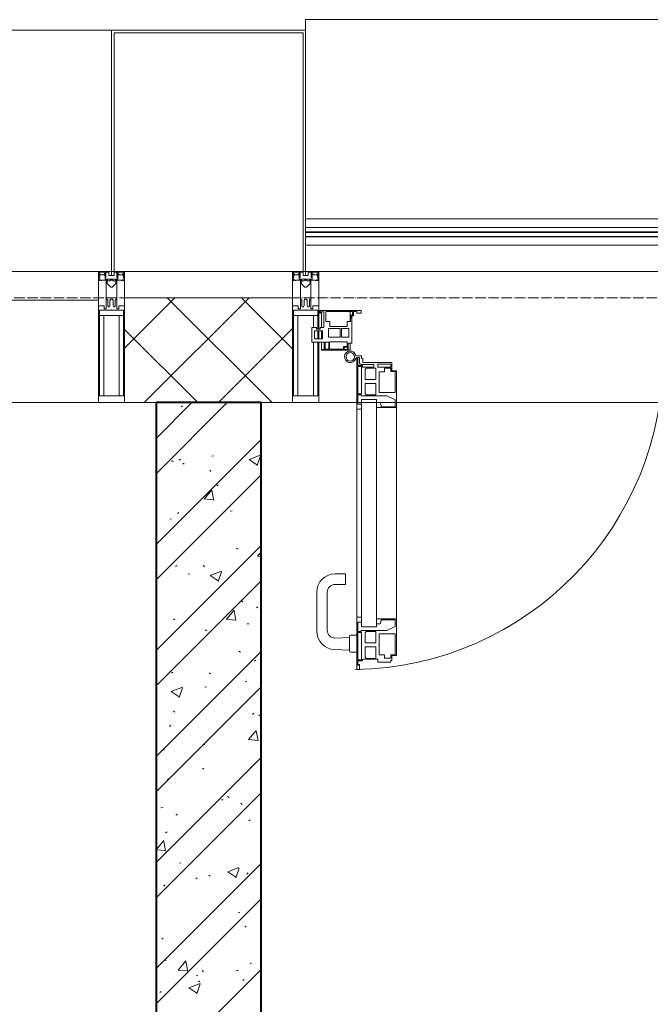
# Model space of a CAD drawing. Header units: millimetres. Extents: x -816133 to 919604, y 87941 to 147341.
# Tile 142 of 201: x -25812 to -24610, y 136927 to 138804. Entities that reach past the tile are written whole.
import ezdxf

# ---------------------------------------------------------------- set-up
doc = ezdxf.new("R2010")
doc.units = ezdxf.units.MM
doc.linetypes.add('ADSK_Линия сетки', pattern=[25, 20, -2.5, 0, -2.5])
for name, color, linetype, lineweight in [('A-200-M_WALL', 7, 'Continuous', 18), ('A-200-M_WALL_INT', 7, 'Continuous', 18), ('A-200-M_WALL_PAT', 7, 'Continuous', 40), ('A-214-M_CURT_WALL', 7, 'Continuous', 18), ('A-215-M_CURT_PANEL', 7, 'Continuous', 18), ('A-280-M_COLUMN', 7, 'Continuous', 18), ('A-325-M_DOOR', 7, 'Continuous', 18), ('Z-030-M_GRID', 7, 'Continuous', 9), ('Z-060-M_DETAIL', 7, 'Continuous', 18), ('Поручни', 252, 'Continuous', 5), ('СС-011-ПОЖ-СИГНАЛИЗАЦИЯ', 1, 'Continuous', 30)]:
    doc.layers.add(name, color=color, linetype=linetype, lineweight=lineweight)

# ---------------------------------------------------------------- blocks, each defined once
blk = doc.blocks.new('10эт')
at = {"layer": 'A-200-M_WALL', "color": 9, "lineweight": 9}
for p, q in [((335011.7, 137151.1), (334691.7, 137151.1)), ((334691.7, 137151.1), (334691.7, 136951.1)), ((335011.7, 136951.1), (335011.7, 137151.1)), ((334691.7, 136951.1), (335011.7, 136951.1))]:
    blk.add_line(p, q, dxfattribs=at)
at = {"layer": 'A-200-M_WALL_INT', "color": 9, "lineweight": 40}
for p, q in [((334751.7, 136951.1), (334751.7, 130421.1)), ((334951.7, 136951.1), (334751.7, 136951.1)), ((334951.7, 129901.1), (334951.7, 136951.1))]:
    blk.add_line(p, q, dxfattribs=at)
at = {"layer": 'A-200-M_WALL_PAT', "color": 9, "linetype": 'Continuous', "lineweight": 5}
for p, q in [((334691.7, 137055.1), (334787.6, 137151.1)), ((334729, 136951.1), (334929, 137151.1)), ((334972.8, 136951.1), (334772.8, 137151.1)), ((335011.7, 137053.6), (334914.2, 137151.1)), ((334831.4, 136951.1), (334691.7, 137090.7)), ((334870.5, 136951.1), (335011.7, 137092.3))]:
    blk.add_line(p, q, dxfattribs=at)
at = {"layer": 'A-200-M_WALL_PAT', "color": 9, "linetype": 'Continuous', "lineweight": 9}
for p, q in [((334751.7, 136882.9), (334819.9, 136951.1)), ((334751.7, 136815.5), (334887.3, 136951.1)), ((334799.6, 136942.8), (334802.2, 136944.8)), ((334751.7, 136680.8), (334951.7, 136880.8)), ((334795.9, 136841.3), (334798.5, 136843.3)), ((334857.9, 136849.3), (334861.2, 136849.7)), ((334928.8, 136842.7), (334943.9, 136832.4)), ((334928.9, 136842.5), (334950.3, 136850.7)), ((334944.2, 136831.3), (334950.4, 136849.7)), ((334781.3, 136839.2), (334784.6, 136839.6)), ((334802.6, 136835.5), (334805.4, 136833.7)), ((334751.7, 136613.4), (334951.7, 136813.4)), ((334853.9, 136822.3), (334856.3, 136820)), ((334866.9, 136794.5), (334869.7, 136792.7)), ((334843.2, 136767.4), (334861.4, 136765.8)), ((334843.3, 136767.3), (334858, 136784.9)), ((334861.7, 136764.7), (334858.2, 136783.8)), ((334950.5, 136762.7), (334951.7, 136763.6)), ((334777.7, 136729.1), (334781, 136729.5)), ((334792.2, 136739.8), (334794.8, 136741.9)), ((334893.1, 136744.3), (334896.4, 136744.7)), ((334751.7, 136478.7), (334951.7, 136678.7)), ((334904.7, 136673.7), (334907.5, 136671.9)), ((334944.8, 136658.5), (334951.7, 136665.6)), ((334944.8, 136658.6), (334951.7, 136657.5)), ((334946.8, 136661.2), (334949.4, 136663.3)), ((334788.5, 136638.4), (334791.1, 136640.4)), ((334841.3, 136640.4), (334843.7, 136638.2)), ((334812.9, 136624), (334816.3, 136624.5)), ((334854.6, 136621.6), (334869.8, 136611.4)), ((334854.7, 136621.4), (334876.1, 136629.6)), ((334870.1, 136610.2), (334876.2, 136628.7)), ((334751.7, 136411.4), (334951.7, 136611.4)), ((334914.3, 136573.5), (334916.8, 136571.2)), ((334943.1, 136559.8), (334945.7, 136561.8)), ((334885.6, 136538.1), (334900.3, 136555.6)), ((334904, 136535.5), (334900.4, 136554.6)), ((334784.7, 136536.9), (334787.4, 136538.9)), ((334885.4, 136538.1), (334903.7, 136536.5)), ((334925, 136529.1), (334928.3, 136529.6)), ((334845.3, 136517.9), (334848.1, 136516.1)), ((334751.7, 136276.7), (334951.7, 136476.7)), ((334909.6, 136477), (334912.4, 136475.2)), ((334939.4, 136458.3), (334942, 136460.3)), ((334781, 136435.4), (334783.7, 136437.5)), ((334853, 136436.3), (334855.4, 136434)), ((334921.4, 136419), (334924.7, 136419.4)), ((334751.7, 136209.3), (334951.7, 136409.3)), ((334780.5, 136400.6), (334795.6, 136390.4)), ((334780.6, 136400.4), (334801.9, 136408.6)), ((334795.9, 136389.2), (334802.1, 136407.6)), ((334844.8, 136408.9), (334848.1, 136409.4)), ((334784.7, 136363), (334787.5, 136361.2)), ((334935.6, 136356.8), (334938.3, 136358.9)), ((334947.4, 136356.1), (334950.2, 136354.3)), ((334777.3, 136334), (334780, 136336)), ((334927.9, 136308.8), (334942.6, 136326.3)), ((334946.3, 136306.2), (334942.7, 136325.3)), ((334841.2, 136298.8), (334844.5, 136299.2)), ((334927.7, 136308.8), (334946, 136307.2)), ((334764.6, 136288.7), (334767.9, 136289.1)), ((334751.7, 136074.6), (334951.7, 136274.6)), ((334840.4, 136254.5), (334842.8, 136252.2)), ((334931.9, 136255.4), (334934.6, 136257.4)), ((334773.6, 136232.5), (334776.3, 136234.5)), ((334751.7, 136007.3), (334951.7, 136207.3)), ((334876.4, 136193.8), (334879.8, 136194.2)), ((334888, 136200.3), (334890.8, 136198.5)), ((334913.4, 136187.5), (334915.9, 136185.3)), ((334761, 136178.6), (334764.3, 136179)), ((334789.6, 136166.3), (334792.4, 136164.5)), ((334928.2, 136153.9), (334930.9, 136155.9)), ((334769.9, 136131), (334772.6, 136133.1)), ((334751.7, 136098.8), (334766.3, 136116.2)), ((334769.9, 136096.1), (334766.4, 136115.2)), ((334751.7, 136098.7), (334769.6, 136097.1)), ((334751.7, 135872.6), (334951.7, 136072.6)), ((334796.3, 136073.5), (334799.6, 136074)), ((334888.2, 136056.9), (334903.4, 136046.6)), ((334888.4, 136056.7), (334909.7, 136064.9)), ((334903.7, 136045.5), (334909.8, 136063.9)), ((334924.5, 136052.4), (334927.2, 136054.5)), ((334827.4, 136045.4), (334830.2, 136043.6)), ((334852.1, 136050.3), (334854.5, 136048.1)), ((334766.2, 136029.6), (334768.9, 136031.6)), ((334751.7, 135805.2), (334951.7, 136005.2)), ((334908.3, 135978.6), (334911.6, 135979.1)), ((334920.8, 135951), (334923.5, 135953)), ((334762.5, 135928.1), (334765.2, 135930.1)), ((334768, 135889.7), (334770.8, 135887.9)), ((334793.9, 135869.4), (334808.6, 135886.9)), ((334812.2, 135866.8), (334808.7, 135885.9)), ((334751.7, 135670.5), (334951.7, 135870.5)), ((334793.7, 135869.4), (334811.9, 135867.8)), ((334839.5, 135868.5), (334841.9, 135866.2)), ((334904.7, 135868.5), (334908, 135868.9)), ((334930.7, 135882.8), (334933.6, 135881)), ((334828.1, 135858.4), (334831.5, 135858.9)), ((334832.3, 135848.7), (334835.1, 135846.9)), ((334917.1, 135849.5), (334919.8, 135851.5)), ((334758.8, 135826.6), (334761.5, 135828.7)), ((334814.1, 135835.8), (334829.2, 135825.6)), ((334814.2, 135835.6), (334835.5, 135843.8)), ((334829.5, 135824.4), (334835.7, 135842.9))]:
    blk.add_line(p, q, dxfattribs=at)
at = {"layer": 'A-214-M_CURT_WALL', "color": 9, "lineweight": 5, "extrusion": (0, 0, -1)}
for p, q in [((334666.7, 137201.1), (334641.7, 137201.1)), ((334641.7, 137201.1), (334641.7, 136951.1)), ((334691.7, 137201.1), (334671.7, 137201.1)), ((334691.7, 136951.1), (334691.7, 137201.1)), ((335031.7, 137201.1), (335011.7, 137201.1)), ((335011.7, 137201.1), (335011.7, 136951.1)), ((335061.7, 137201.1), (335036.7, 137201.1)), ((335061.7, 137091), (335061.7, 137201.1)), ((335061.7, 137072.7), (335061.7, 137087.7)), ((335061.7, 136951.1), (335061.7, 137066)), ((334641.7, 136951.1), (334691.7, 136951.1)), ((335011.7, 136951.1), (335061.7, 136951.1))]:
    blk.add_line(p, q, dxfattribs=at)
at = {"layer": 'A-214-M_CURT_WALL', "color": 9, "lineweight": 5}
for p, q in [((336374.2, 137201.1), (335061.7, 137201.1)), ((334641.7, 136951.1), (333329.2, 136951.1)), ((335134, 136951.1), (335061.7, 136951.1)), ((335172, 136951.1), (335136.4, 136951.1)), ((335207.4, 136951.1), (335178.8, 136951.1)), ((336226.2, 136951.1), (335209.7, 136951.1))]:
    blk.add_line(p, q, dxfattribs=at)
at = {"layer": 'A-215-M_CURT_PANEL', "color": 9, "lineweight": 5}
for p, q in [((334641.7, 137201.1), (333329.2, 137201.1)), ((334641.7, 137146.1), (334641.7, 137201.1)), ((333329.2, 137146.1), (334641.7, 137146.1)), ((335063.7, 137126.6), (335063.7, 137121.6)), ((335142.7, 137126.6), (335063.7, 137126.6)), ((335065.2, 137121.6), (335065.2, 137124.4)), ((335065.2, 137124.4), (335071.7, 137124.4)), ((335066.7, 137124.4), (335066.7, 137094.5)), ((335071.7, 137124.4), (335071.7, 137094.5)), ((335075.5, 137124.8), (335126, 137124.8)), ((335075.5, 137105.6), (335075.5, 137124.8)), ((335121.7, 137105.6), (335121.7, 137124.9)), ((335126, 137124.8), (335126, 137118)), ((335127.7, 137116.3), (335127.7, 137124.6)), ((335127.7, 137124.6), (335134.1, 137124.6)), ((335134.1, 137124.6), (335134.1, 137121.6)), ((335142.7, 137121.6), (335142.7, 137126.6)), ((335063.7, 137121.6), (335065.2, 137121.6)), ((335082.7, 137105.6), (335075.5, 137105.6)), ((335082.7, 137096.1), (335082.7, 137105.6)), ((335122.2, 137105.6), (335115.9, 137105.6)), ((335115.9, 137105.6), (335115.9, 137096.1)), ((335123, 137112.9), (335122.2, 137112.1)), ((335122.2, 137112.1), (335122.2, 137105.6)), ((335126, 137118), (335123, 137118)), ((335123, 137118), (335123, 137112.9)), ((335124.7, 137064.5), (335124.7, 137116.3)), ((335124.7, 137116.3), (335127.7, 137116.3)), ((335134.1, 137121.6), (335142.7, 137121.6)), ((335057.7, 137094.5), (335048.7, 137094.5)), ((335048.7, 137094.5), (335048.7, 137066)), ((335053.8, 137072.7), (335053.8, 137087.7)), ((335053.8, 137087.7), (335068.8, 137087.7)), ((335057.7, 137091), (335057.7, 137094.5)), ((335064.7, 137091), (335057.7, 137091)), ((335071.7, 137094.5), (335064.7, 137094.5)), ((335064.7, 137094.5), (335064.7, 137091)), ((335066.7, 137087.7), (335066.7, 137072.7)), ((335068.8, 137087.7), (335068.8, 137072.7)), ((335080.1, 137076.1), (335080.1, 137092.3)), ((335080.1, 137092.3), (335102.8, 137092.3)), ((335115.9, 137096.1), (335082.7, 137096.1)), ((335102.8, 137092.3), (335102.8, 137076.1)), ((335105, 137076.1), (335105, 137092.3)), ((335105, 137092.3), (335119.3, 137092.3)), ((335119.3, 137092.3), (335119.3, 137076.1)), ((335068.8, 137072.7), (335053.8, 137072.7)), ((335073.7, 137052.9), (335073.7, 137066.5)), ((335073.7, 137066.5), (335080.7, 137066.5)), ((335102.8, 137076.1), (335080.1, 137076.1)), ((335080.7, 137066.5), (335080.7, 137052.9)), ((335082.1, 137052.7), (335082.1, 137066.8)), ((335082.1, 137066.8), (335116.1, 137066.8)), ((335119.3, 137076.1), (335105, 137076.1)), ((335116.1, 137066.8), (335116.1, 137058.3)), ((335048.7, 137066), (335072.1, 137066)), ((335066.7, 137066), (335066.7, 137052.6)), ((335072.1, 137052.6), (335066.7, 137052.6)), ((335066.7, 137052.6), (335066.7, 137051.1)), ((335066.7, 137051.1), (335117.7, 137051.1)), ((335072.1, 137066), (335072.1, 137052.6)), ((335080.7, 137052.9), (335073.7, 137052.9)), ((335109.1, 137052.7), (335082.1, 137052.7)), ((335116.1, 137058.3), (335109.1, 137058.3)), ((335109.1, 137058.3), (335109.1, 137052.7)), ((335110.4, 137052.4), (335110.4, 137056.7)), ((335110.4, 137056.7), (335116.4, 137056.7)), ((335116.4, 137052.4), (335110.4, 137052.4)), ((335116.4, 137056.7), (335116.4, 137052.4)), ((335117.7, 137051.1), (335117.7, 137064.5)), ((335117.7, 137064.5), (335124.7, 137064.5)), ((335117.7, 137051.1), (335121.7, 137051.1)), ((335121.7, 137051.1), (335121.7, 137064.5))]:
    blk.add_line(p, q, dxfattribs=at)
at = {"layer": 'A-280-M_COLUMN', "color": 9, "lineweight": 5}
for p, q in [((336399.2, 137681.1), (335036.7, 137681.1)), ((335036.7, 137661.1), (335036.7, 137681.1)), ((334666.7, 137661.1), (333304.2, 137661.1)), ((335036.7, 137661.1), (334666.7, 137661.1)), ((334666.7, 137661.1), (334666.7, 137201.1)), ((334671.7, 137201.1), (334671.7, 137656.1)), ((334671.7, 137656.1), (335031.7, 137656.1)), ((335031.7, 137656.1), (335031.7, 137201.1)), ((335036.7, 137201.1), (335036.7, 137661.1)), ((334666.7, 137201.1), (334671.7, 137201.1)), ((334691.7, 137201.1), (335011.7, 137201.1)), ((335031.7, 137201.1), (335036.7, 137201.1))]:
    blk.add_line(p, q, dxfattribs=at)
at = {"layer": 'A-325-M_DOOR', "color": 9, "lineweight": 5}
for p, q in [((335142.9, 137040.3), (335132.6, 137040.3)), ((335134.3, 137036.8), (335134.3, 136938.8)), ((335136.4, 137021.8), (335136.4, 137036.8)), ((335136.4, 137036.8), (335139.4, 137036.8)), ((335139.4, 137036.8), (335139.4, 137026.5)), ((335142.9, 137035.4), (335142.9, 137040.3)), ((335145.6, 137035.4), (335142.9, 137035.4)), ((335145.6, 137027.8), (335145.6, 137035.4)), ((335145.1, 137021.8), (335136.4, 137021.8)), ((335136.4, 136967.7), (335136.4, 137020.1)), ((335136.4, 137020.1), (335143.4, 137020.1)), ((335142.5, 137023.5), (335166.7, 137023.5)), ((335143.4, 137020.1), (335143.4, 136967.7)), ((335145.1, 137018.8), (335145.1, 137021.8)), ((335166.7, 137018.8), (335145.1, 137018.8)), ((335200.9, 137027.8), (335145.6, 137027.8)), ((335150.4, 137014.3), (335151.9, 137017)), ((335150.4, 136995.3), (335150.4, 137014.3)), ((335151.9, 137017), (335170.3, 137017)), ((335166.7, 137023.5), (335166.7, 137018.8)), ((335170.3, 137017), (335170.3, 136995.3)), ((335174.4, 137018.8), (335174.4, 137024.3)), ((335174.4, 137024.3), (335199.4, 137024.3)), ((335199.4, 137018.8), (335174.4, 137018.8)), ((335186.8, 137010), (335186.8, 137016.6)), ((335186.8, 137016.6), (335199.2, 137016.6)), ((335199.2, 137016.6), (335199.2, 137010.1)), ((335199.4, 137024.3), (335199.4, 137018.8)), ((335200.9, 137011.8), (335200.9, 137027.8)), ((335209.7, 137011.8), (335200.9, 137011.8)), ((335209.7, 136941.8), (335209.7, 137011.8)), ((335170.3, 136995.3), (335150.4, 136995.3)), ((335176.7, 136970.5), (335176.7, 137010)), ((335176.7, 137010), (335186.8, 137010)), ((335199.2, 137010.1), (335207.4, 137010.1)), ((335207.4, 137010.1), (335207.4, 136970.5)), ((335150.4, 136968.4), (335150.4, 136987.5)), ((335150.4, 136987.5), (335170.3, 136987.5)), ((335170.3, 136987.5), (335170.3, 136965.8)), ((335134.3, 136956.8), (335134.3, 136523.8)), ((335143.4, 136967.7), (335136.4, 136967.7)), ((335136.4, 136947.9), (335136.4, 136966)), ((335136.4, 136966), (335142.6, 136966)), ((335142.6, 136966), (335142.6, 136964)), ((335142.6, 136964), (335191.6, 136964)), ((335143.4, 136956.8), (335172, 136956.8)), ((335143.4, 136956.8), (335143.4, 136523.8)), ((335151.9, 136965.8), (335150.4, 136968.4)), ((335170.3, 136965.8), (335151.9, 136965.8)), ((335172, 136523.8), (335172, 136956.8)), ((335207.4, 136970.5), (335176.7, 136970.5)), ((335191.6, 136964), (335207.4, 136956.3)), ((335207.4, 136956.3), (335207.4, 136943.3)), ((335134.3, 136938.8), (335143.4, 136938.8)), ((335143.4, 136947.9), (335136.4, 136947.9)), ((335143.4, 136938.8), (335143.4, 136947.9)), ((335178.7, 136951.5), (335172, 136951.5)), ((335172, 136951.5), (335172, 136941.8)), ((335172, 136941.8), (335209.7, 136941.8)), ((335180.9, 136945.4), (335178.7, 136951.5)), ((335180.9, 136943.3), (335180.9, 136945.4)), ((335207.4, 136943.3), (335180.9, 136943.3)), ((335209.7, 136538.8), (335209.7, 136941.8)), ((335092.9, 136624.6), (335112.9, 136624.6)), ((335112.9, 136624.6), (335112.9, 136604.6)), ((335112.9, 136604.6), (335092.9, 136604.6)), ((335057.9, 136515.4), (335057.9, 136589.6)), ((335077.9, 136589.6), (335077.9, 136517.3)), ((335143.4, 136541.8), (335134.3, 136541.8)), ((335134.3, 136541.8), (335134.3, 136442.2)), ((335143.4, 136541.8), (335134.3, 136541.8)), ((335134.3, 136541.8), (335134.3, 136442.2)), ((335143.4, 136532.7), (335143.4, 136541.8)), ((335143.4, 136532.7), (335143.4, 136541.8)), ((335136.4, 136514.6), (335136.4, 136532.7)), ((335136.4, 136532.7), (335143.4, 136532.7)), ((335136.4, 136514.6), (335136.4, 136532.7)), ((335136.4, 136532.7), (335143.4, 136532.7)), ((335143.4, 136523.8), (335172, 136523.8)), ((335209.7, 136538.8), (335172, 136538.8)), ((335172, 136538.8), (335172, 136529.1)), ((335209.7, 136538.8), (335172, 136538.8)), ((335172, 136538.8), (335172, 136529.1)), ((335172, 136529.1), (335178.7, 136529.1)), ((335172, 136529.1), (335178.7, 136529.1)), ((335178.7, 136529.1), (335180.9, 136535.2)), ((335178.7, 136529.1), (335180.9, 136535.2)), ((335180.9, 136535.2), (335180.9, 136537.3)), ((335180.9, 136537.3), (335207.4, 136537.3)), ((335180.9, 136535.2), (335180.9, 136537.3)), ((335180.9, 136537.3), (335207.4, 136537.3)), ((335207.4, 136524.2), (335191.6, 136516.6)), ((335207.4, 136524.2), (335191.6, 136516.6)), ((335207.4, 136537.3), (335207.4, 136524.2)), ((335207.4, 136537.3), (335207.4, 136524.2)), ((335209.7, 136468.8), (335209.7, 136538.8)), ((335209.7, 136468.8), (335209.7, 136538.8)), ((335120.4, 136477.6), (335120.4, 136505.1)), ((335122.9, 136507.6), (335134.4, 136507.6)), ((335142.6, 136514.6), (335136.4, 136514.6)), ((335142.6, 136514.6), (335136.4, 136514.6)), ((335136.4, 136460.5), (335136.4, 136512.9)), ((335136.4, 136512.9), (335143.4, 136512.9)), ((335136.4, 136460.5), (335136.4, 136512.9)), ((335136.4, 136512.9), (335143.4, 136512.9)), ((335191.6, 136516.6), (335142.6, 136516.6)), ((335142.6, 136516.6), (335142.6, 136514.6)), ((335191.6, 136516.6), (335142.6, 136516.6)), ((335142.6, 136516.6), (335142.6, 136514.6)), ((335143.4, 136512.9), (335143.4, 136460.5)), ((335143.4, 136512.9), (335143.4, 136460.5)), ((335150.4, 136512.1), (335151.9, 136514.8)), ((335150.4, 136512.1), (335151.9, 136514.8)), ((335150.4, 136493.1), (335150.4, 136512.1)), ((335150.4, 136493.1), (335150.4, 136512.1)), ((335151.9, 136514.8), (335170.3, 136514.8)), ((335151.9, 136514.8), (335170.3, 136514.8)), ((335170.3, 136514.8), (335170.3, 136493.1)), ((335170.3, 136514.8), (335170.3, 136493.1)), ((335176.7, 136470.6), (335176.7, 136510.1)), ((335176.7, 136510.1), (335207.4, 136510.1)), ((335176.7, 136470.6), (335176.7, 136510.1)), ((335176.7, 136510.1), (335207.4, 136510.1)), ((335207.4, 136510.1), (335207.4, 136470.5)), ((335207.4, 136510.1), (335207.4, 136470.5)), ((335093.4, 136502.3), (335120.4, 136503.3)), ((335170.3, 136493.1), (335150.4, 136493.1)), ((335170.3, 136493.1), (335150.4, 136493.1)), ((335150.4, 136466.2), (335150.4, 136485.3)), ((335150.4, 136485.3), (335170.3, 136485.3)), ((335150.4, 136466.2), (335150.4, 136485.3)), ((335150.4, 136485.3), (335170.3, 136485.3)), ((335170.3, 136485.3), (335170.3, 136463.6)), ((335170.3, 136485.3), (335170.3, 136463.6)), ((335120.4, 136479.4), (335091.5, 136480.4)), ((335134.4, 136475.1), (335122.9, 136475.1)), ((335151.9, 136463.6), (335150.4, 136466.2)), ((335151.9, 136463.6), (335150.4, 136466.2)), ((335186.8, 136470.6), (335176.7, 136470.6)), ((335186.8, 136470.6), (335176.7, 136470.6)), ((335186.8, 136464), (335186.8, 136470.6)), ((335186.8, 136464), (335186.8, 136470.6)), ((335207.4, 136470.5), (335199.2, 136470.5)), ((335199.2, 136470.5), (335199.2, 136464)), ((335207.4, 136470.5), (335199.2, 136470.5)), ((335199.2, 136470.5), (335199.2, 136464)), ((335200.9, 136459.3), (335200.9, 136468.8)), ((335200.9, 136468.8), (335209.7, 136468.8)), ((335200.9, 136459.3), (335200.9, 136468.8)), ((335200.9, 136468.8), (335209.7, 136468.8)), ((335143.4, 136460.5), (335136.4, 136460.5)), ((335143.4, 136460.5), (335136.4, 136460.5)), ((335136.4, 136450.8), (335136.4, 136458.8)), ((335136.4, 136458.8), (335145.1, 136458.8)), ((335136.4, 136450.8), (335136.4, 136458.8)), ((335136.4, 136458.8), (335145.1, 136458.8)), ((335138.2, 136450.8), (335136.4, 136450.8)), ((335138.2, 136450.8), (335136.4, 136450.8)), ((335139.4, 136452.1), (335138.2, 136452.1)), ((335138.2, 136452.1), (335138.2, 136450.8)), ((335139.4, 136452.1), (335138.2, 136452.1)), ((335138.2, 136452.1), (335138.2, 136450.8)), ((335139.4, 136442.2), (335139.4, 136452.1)), ((335139.4, 136442.2), (335139.4, 136452.1)), ((335145.1, 136458.8), (335145.1, 136461.8)), ((335145.1, 136461.8), (335174.4, 136461.8)), ((335145.1, 136458.8), (335145.1, 136461.8)), ((335145.1, 136461.8), (335174.4, 136461.8)), ((335170.3, 136463.6), (335151.9, 136463.6)), ((335170.3, 136463.6), (335151.9, 136463.6)), ((335174.4, 136461.8), (335174.4, 136456.3)), ((335174.4, 136461.8), (335174.4, 136456.3)), ((335174.4, 136456.3), (335199.4, 136456.3)), ((335174.4, 136456.3), (335199.4, 136456.3)), ((335199.2, 136464), (335186.8, 136464)), ((335199.2, 136464), (335186.8, 136464)), ((335199.4, 136456.3), (335199.4, 136459.3)), ((335199.4, 136459.3), (335200.9, 136459.3)), ((335199.4, 136456.3), (335199.4, 136459.3)), ((335199.4, 136459.3), (335200.9, 136459.3)), ((335134.3, 136442.2), (335139.4, 136442.2)), ((335134.3, 136442.2), (335139.4, 136442.2))]:
    blk.add_line(p, q, dxfattribs=at)
for centre, radius, start, end in [((335121.7, 137038.4), 11, 9.9716, 343.953), ((335121.7, 137038.4), 8, 90, 270), ((335121.7, 137038.4), 8, 270, 90), ((335121.7, 137038.4), 596.2, 270.9387, 0.704), ((335134.3, 137034.8), 2.03, 90, 163.9279), ((335142.5, 137026.5), 3, 180, 270), ((335092.9, 136589.6), 35, 90, 180), ((335092.9, 136589.6), 15, 90, 180), ((335092.9, 136515.4), 35, 180, 267.8055), ((335092.9, 136517.3), 15, 180, 272.1944), ((335122.9, 136505.1), 2.5, 90, 180), ((335122.9, 136477.6), 2.5, 180, 270)]:
    blk.add_arc(centre, radius, start, end, dxfattribs=at)
at = {"layer": 'Z-030-M_GRID', "color": 9, "linetype": 'ADSK_Линия сетки'}
blk.add_line((358421.7, 137151.1), (308438.4, 137151.1), dxfattribs=at)
at = {"layer": 'Z-060-M_DETAIL', "color": 9, "lineweight": 5, "extrusion": (0, 0, -1)}
for p, q in [((334641.7, 137201.1), (334641.7, 137186.8)), ((334641.7, 137201.1), (334666.7, 137201.1)), ((334643, 137199.8), (334643, 137191.2)), ((334643, 137199.8), (334654.9, 137199.8)), ((334654.9, 137199.8), (334654.9, 137194.2)), ((334661.9, 137199.6), (334656.2, 137199.6)), ((334656.2, 137199.6), (334656.2, 137189.8)), ((334661.9, 137199.6), (334661.9, 137193.1)), ((334691.7, 137201.1), (334666.7, 137201.1)), ((334666.7, 137201.1), (334666.7, 137193.1)), ((334666.7, 137201.1), (334666.7, 137193.1)), ((334671.5, 137199.6), (334677.2, 137199.6)), ((334671.5, 137199.6), (334671.5, 137193.1)), ((334677.2, 137199.6), (334677.2, 137189.8)), ((334690.4, 137199.8), (334678.5, 137199.8)), ((334678.5, 137199.8), (334678.5, 137194.2)), ((334690.4, 137199.8), (334690.4, 137191.2)), ((334691.7, 137201.1), (334691.7, 137186.8)), ((335011.7, 137201.1), (335011.7, 137186.8)), ((335011.7, 137201.1), (335036.7, 137201.1)), ((335013, 137199.8), (335013, 137191.2)), ((335013, 137199.8), (335024.9, 137199.8)), ((335024.9, 137199.8), (335024.9, 137194.2)), ((335031.9, 137199.6), (335026.2, 137199.6)), ((335026.2, 137199.6), (335026.2, 137189.8)), ((335031.9, 137199.6), (335031.9, 137193.1)), ((335061.7, 137201.1), (335036.7, 137201.1)), ((335036.7, 137201.1), (335036.7, 137193.1)), ((335036.7, 137201.1), (335036.7, 137193.1)), ((335041.5, 137199.6), (335047.2, 137199.6)), ((335041.5, 137199.6), (335041.5, 137193.1)), ((335047.2, 137199.6), (335047.2, 137189.8)), ((335060.4, 137199.8), (335048.5, 137199.8)), ((335048.5, 137199.8), (335048.5, 137194.2)), ((335060.4, 137199.8), (335060.4, 137191.2)), ((335061.7, 137201.1), (335061.7, 137186.8)), ((334642.9, 137186.5), (334641.7, 137186.8)), ((334644.2, 137190.5), (334642.9, 137186.5)), ((334642.9, 137184.1), (334642.9, 137186.5)), ((334644.4, 137184.1), (334642.9, 137184.1)), ((334644.2, 137190.5), (334643, 137191.2)), ((334643.5, 137190.9), (334644.2, 137193.1)), ((334645.4, 137196.6), (334644.2, 137196.6)), ((334644.2, 137193.1), (334644.2, 137196.6)), ((334644.4, 137185), (334645.4, 137185)), ((334644.4, 137184.1), (334644.4, 137185)), ((334645.4, 137196.6), (334645.4, 137194.6)), ((334645.4, 137194.6), (334652.5, 137194.6)), ((334647.7, 137183.4), (334645.4, 137185)), ((334648.3, 137184.5), (334647.7, 137183.4)), ((334659.3, 137184.5), (334648.3, 137184.5)), ((334653.5, 137196.6), (334652.5, 137196.6)), ((334652.5, 137194.6), (334652.5, 137196.6)), ((334653.5, 137196.6), (334654.5, 137193.8)), ((334654, 137193.4), (334654.9, 137194.2)), ((334654, 137193.4), (334655.4, 137189.7)), ((334654.5, 137192), (334654.5, 137186.3)), ((334654.5, 137186.3), (334666.7, 137186.3)), ((334656.2, 137189.8), (334655.5, 137189.7)), ((334656.7, 137148.1), (334656.7, 137184.1)), ((334656.7, 137184.1), (334659.2, 137184.1)), ((334659.2, 137182.6), (334658.2, 137182.6)), ((334658.2, 137182.6), (334658.2, 137178.1)), ((334659.2, 137184.1), (334659.2, 137182.6)), ((334659.3, 137183.1), (334659.3, 137184.5)), ((334664.1, 137183.1), (334659.3, 137183.1)), ((334666.7, 137193.1), (334661.9, 137193.1)), ((334664.1, 137183.1), (334664.1, 137184.2)), ((334664.1, 137184.2), (334666.7, 137184.2)), ((334666.7, 137193.1), (334671.5, 137193.1)), ((334666.7, 137186.3), (334666.7, 137184.2)), ((334678.9, 137186.3), (334666.7, 137186.3)), ((334666.7, 137186.3), (334666.7, 137184.2)), ((334669.3, 137184.2), (334666.7, 137184.2)), ((334669.3, 137183.1), (334669.3, 137184.2)), ((334669.3, 137183.1), (334674.1, 137183.1)), ((334674.1, 137183.1), (334674.1, 137184.5)), ((334674.1, 137184.5), (334685.1, 137184.5)), ((334676.7, 137184.1), (334674.2, 137184.1)), ((334674.2, 137184.1), (334674.2, 137182.6)), ((334674.2, 137182.6), (334675.2, 137182.6)), ((334675.2, 137182.6), (334675.2, 137178.1)), ((334676.7, 137148.1), (334676.7, 137184.1)), ((334677.2, 137189.8), (334678, 137189.7)), ((334679.4, 137193.4), (334678.1, 137189.7)), ((334679.4, 137193.4), (334678.5, 137194.2)), ((334679.9, 137196.6), (334678.9, 137193.8)), ((334678.9, 137192), (334678.9, 137186.3)), ((334679.9, 137196.6), (334680.9, 137196.6)), ((334680.9, 137194.6), (334680.9, 137196.6)), ((334688, 137194.6), (334680.9, 137194.6)), ((334685.1, 137184.5), (334685.7, 137183.4)), ((334685.7, 137183.4), (334688, 137185)), ((334688, 137196.6), (334689.2, 137196.6)), ((334688, 137196.6), (334688, 137194.6)), ((334689, 137185), (334688, 137185)), ((334689, 137184.1), (334689, 137185)), ((334689, 137184.1), (334690.6, 137184.1)), ((334689.2, 137193.1), (334689.2, 137196.6)), ((334689.9, 137190.9), (334689.2, 137193.1)), ((334689.2, 137190.5), (334690.4, 137191.2)), ((334689.2, 137190.5), (334690.6, 137186.5)), ((334690.6, 137186.5), (334691.7, 137186.8)), ((334690.6, 137184.1), (334690.6, 137186.5)), ((335012.9, 137186.5), (335011.7, 137186.8)), ((335014.2, 137190.5), (335012.9, 137186.5)), ((335012.9, 137184.1), (335012.9, 137186.5)), ((335014.4, 137184.1), (335012.9, 137184.1)), ((335014.2, 137190.5), (335013, 137191.2)), ((335013.5, 137190.9), (335014.2, 137193.1)), ((335015.4, 137196.6), (335014.2, 137196.6)), ((335014.2, 137193.1), (335014.2, 137196.6)), ((335014.4, 137185), (335015.4, 137185)), ((335014.4, 137184.1), (335014.4, 137185)), ((335015.4, 137196.6), (335015.4, 137194.6)), ((335015.4, 137194.6), (335022.5, 137194.6)), ((335017.7, 137183.4), (335015.4, 137185)), ((335018.3, 137184.5), (335017.7, 137183.4)), ((335029.3, 137184.5), (335018.3, 137184.5)), ((335023.5, 137196.6), (335022.5, 137196.6)), ((335022.5, 137194.6), (335022.5, 137196.6)), ((335023.5, 137196.6), (335024.5, 137193.8)), ((335024, 137193.4), (335024.9, 137194.2)), ((335024, 137193.4), (335025.4, 137189.7)), ((335024.5, 137192), (335024.5, 137186.3)), ((335024.5, 137186.3), (335036.7, 137186.3)), ((335026.2, 137189.8), (335025.5, 137189.7)), ((335026.7, 137148.1), (335026.7, 137184.1)), ((335026.7, 137184.1), (335029.2, 137184.1)), ((335029.2, 137182.6), (335028.2, 137182.6)), ((335028.2, 137182.6), (335028.2, 137178.1)), ((335029.2, 137184.1), (335029.2, 137182.6)), ((335029.3, 137183.1), (335029.3, 137184.5)), ((335034.1, 137183.1), (335029.3, 137183.1)), ((335036.7, 137193.1), (335031.9, 137193.1)), ((335034.1, 137183.1), (335034.1, 137184.2)), ((335034.1, 137184.2), (335036.7, 137184.2)), ((335036.7, 137193.1), (335041.5, 137193.1)), ((335036.7, 137186.3), (335036.7, 137184.2)), ((335048.9, 137186.3), (335036.7, 137186.3)), ((335036.7, 137186.3), (335036.7, 137184.2)), ((335039.3, 137184.2), (335036.7, 137184.2)), ((335039.3, 137183.1), (335039.3, 137184.2)), ((335039.3, 137183.1), (335044.1, 137183.1)), ((335044.1, 137183.1), (335044.1, 137184.5)), ((335044.1, 137184.5), (335055.1, 137184.5)), ((335046.7, 137184.1), (335044.2, 137184.1)), ((335044.2, 137184.1), (335044.2, 137182.6)), ((335044.2, 137182.6), (335045.2, 137182.6)), ((335045.2, 137182.6), (335045.2, 137178.1)), ((335046.7, 137148.1), (335046.7, 137184.1)), ((335047.2, 137189.8), (335048, 137189.7)), ((335049.4, 137193.4), (335048.1, 137189.7)), ((335049.4, 137193.4), (335048.5, 137194.2)), ((335049.9, 137196.6), (335048.9, 137193.8)), ((335048.9, 137192), (335048.9, 137186.3)), ((335049.9, 137196.6), (335050.9, 137196.6)), ((335050.9, 137194.6), (335050.9, 137196.6)), ((335058, 137194.6), (335050.9, 137194.6)), ((335055.1, 137184.5), (335055.7, 137183.4)), ((335055.7, 137183.4), (335058, 137185)), ((335058, 137196.6), (335059.2, 137196.6)), ((335058, 137196.6), (335058, 137194.6)), ((335059, 137185), (335058, 137185)), ((335059, 137184.1), (335059, 137185)), ((335059, 137184.1), (335060.6, 137184.1)), ((335059.2, 137193.1), (335059.2, 137196.6)), ((335059.9, 137190.9), (335059.2, 137193.1)), ((335059.2, 137190.5), (335060.4, 137191.2)), ((335059.2, 137190.5), (335060.6, 137186.5)), ((335060.6, 137186.5), (335061.7, 137186.8)), ((335060.6, 137184.1), (335060.6, 137186.5)), ((334658.2, 137178.1), (334665.2, 137171.1)), ((334665.2, 137171.1), (334666.7, 137171.1)), ((334668.2, 137171.1), (334666.7, 137171.1)), ((334675.2, 137178.1), (334668.2, 137171.1)), ((335028.2, 137178.1), (335035.2, 137171.1)), ((335035.2, 137171.1), (335036.7, 137171.1)), ((335038.2, 137171.1), (335036.7, 137171.1)), ((335045.2, 137178.1), (335038.2, 137171.1)), ((334656.7, 137148.1), (334656.7, 137129.8)), ((334658, 137148.1), (334656.7, 137148.1)), ((334658, 137148.1), (334659.7, 137146.4)), ((334659.7, 137135.8), (334659.7, 137146.4)), ((334665.4, 137148.1), (334663.8, 137146.4)), ((334663.8, 137136), (334663.8, 137146.4)), ((334666.7, 137148.1), (334665.4, 137148.1)), ((334666.7, 137148.1), (334668, 137148.1)), ((334668, 137148.1), (334669.6, 137146.4)), ((334669.6, 137136), (334669.6, 137146.4)), ((334675.4, 137148.1), (334673.8, 137146.4)), ((334673.8, 137135.8), (334673.8, 137146.4)), ((334675.4, 137148.1), (334676.7, 137148.1)), ((334676.7, 137148.1), (334676.7, 137129.8)), ((335026.7, 137148.1), (335026.7, 137129.8)), ((335028, 137148.1), (335026.7, 137148.1)), ((335028, 137148.1), (335029.7, 137146.4)), ((335029.7, 137135.8), (335029.7, 137146.4)), ((335035.4, 137148.1), (335033.8, 137146.4)), ((335033.8, 137136), (335033.8, 137146.4)), ((335036.7, 137148.1), (335035.4, 137148.1)), ((335036.7, 137148.1), (335038, 137148.1)), ((335038, 137148.1), (335039.6, 137146.4)), ((335039.6, 137136), (335039.6, 137146.4)), ((335045.4, 137148.1), (335043.8, 137146.4)), ((335043.8, 137135.8), (335043.8, 137146.4)), ((335045.4, 137148.1), (335046.7, 137148.1)), ((335046.7, 137148.1), (335046.7, 137129.8)), ((334652.7, 137135.8), (334641.7, 137135.8)), ((334641.7, 137135.8), (334641.7, 136951.1)), ((334666.2, 137127.5), (334643.7, 137127.5)), ((334643.7, 136963.8), (334643.7, 137127.5)), ((334652.7, 137129.8), (334652.7, 137135.8)), ((334656.7, 137129.8), (334652.7, 137129.8)), ((334659.7, 137135.8), (334660.9, 137133.8)), ((334662.6, 137133.8), (334660.9, 137133.8)), ((334662.6, 137133.8), (334663.8, 137136)), ((334667.2, 137127.5), (334689.7, 137127.5)), ((334670.9, 137133.8), (334669.6, 137136)), ((334670.9, 137133.8), (334672.6, 137133.8)), ((334673.8, 137135.8), (334672.6, 137133.8)), ((334676.7, 137129.8), (334680.7, 137129.8)), ((334680.7, 137135.8), (334691.7, 137135.8)), ((334680.7, 137129.8), (334680.7, 137135.8)), ((334689.7, 136963.8), (334689.7, 137127.5)), ((334691.7, 137135.8), (334691.7, 136951.1)), ((335022.7, 137135.8), (335011.7, 137135.8)), ((335011.7, 137135.8), (335011.7, 136951.1)), ((335036.2, 137127.5), (335013.7, 137127.5)), ((335013.7, 136963.8), (335013.7, 137127.5)), ((335022.7, 137129.8), (335022.7, 137135.8)), ((335026.7, 137129.8), (335022.7, 137129.8)), ((335029.7, 137135.8), (335030.9, 137133.8)), ((335032.6, 137133.8), (335030.9, 137133.8)), ((335032.6, 137133.8), (335033.8, 137136)), ((335037.2, 137127.5), (335059.7, 137127.5)), ((335040.9, 137133.8), (335039.6, 137136)), ((335040.9, 137133.8), (335042.6, 137133.8)), ((335043.8, 137135.8), (335042.6, 137133.8)), ((335046.7, 137129.8), (335050.7, 137129.8)), ((335050.7, 137135.8), (335061.7, 137135.8)), ((335050.7, 137129.8), (335050.7, 137135.8)), ((335059.7, 137091), (335059.7, 137127.5)), ((335061.7, 137135.8), (335061.7, 137091)), ((334666.7, 137117.1), (334643.7, 137117.1)), ((334651.8, 137117.1), (334651.8, 136963.8)), ((334666.7, 137117.1), (334689.7, 137117.1)), ((334681.6, 137117.1), (334681.6, 136963.8)), ((335036.7, 137117.1), (335013.7, 137117.1)), ((335021.8, 137117.1), (335021.8, 136963.8)), ((335036.7, 137117.1), (335059.7, 137117.1)), ((335051.6, 137117.1), (335051.6, 137094.5)), ((335059.7, 137072.7), (335059.7, 137087.7)), ((335061.7, 137087.7), (335061.7, 137072.7)), ((335051.6, 137066), (335051.6, 136963.8)), ((335059.7, 136963.8), (335059.7, 137066)), ((335061.7, 137066), (335061.7, 136951.1)), ((334643.7, 136963.8), (334666.7, 136963.8)), ((334689.7, 136963.8), (334666.7, 136963.8)), ((335013.7, 136963.8), (335036.7, 136963.8)), ((335059.7, 136963.8), (335036.7, 136963.8)), ((334641.7, 136951.1), (334666.7, 136951.1)), ((334691.7, 136951.1), (334666.7, 136951.1)), ((335011.7, 136951.1), (335036.7, 136951.1)), ((335061.7, 136951.1), (335036.7, 136951.1))]:
    blk.add_line(p, q, dxfattribs=at)
for centre, start, end in [((-334666.2, 137128), 180, 270), ((-334667.2, 137128), 270, 0), ((-335036.2, 137128), 180, 270), ((-335037.2, 137128), 270, 0)]:
    blk.add_arc(centre, 0.5, start, end, dxfattribs=at)
at = {"layer": 'Поручни', "color": 9, "lineweight": 5}
for p, q in [((336399.2, 137301.1), (335036.7, 137301.1)), ((336399.2, 137285.1), (335036.7, 137285.1)), ((336399.2, 137284.6), (335036.7, 137284.6)), ((336399.2, 137276.6), (335036.7, 137276.6)), ((336399.2, 137275.6), (335036.7, 137275.6)), ((336399.2, 137267.6), (335036.7, 137267.6)), ((336399.2, 137267.1), (335036.7, 137267.1)), ((335036.7, 137251.1), (336399.2, 137251.1))]:
    blk.add_line(p, q, dxfattribs=at)

msp = doc.modelspace()

# ---------------------------------------------------------------- block references
at = {"layer": 'СС-011-ПОЖ-СИГНАЛИЗАЦИЯ', "color": 9, "lineweight": 30}
msp.add_blockref('10эт', (-360303.7, 1122.9), dxfattribs=at)

doc.saveas('drawing.dxf')
